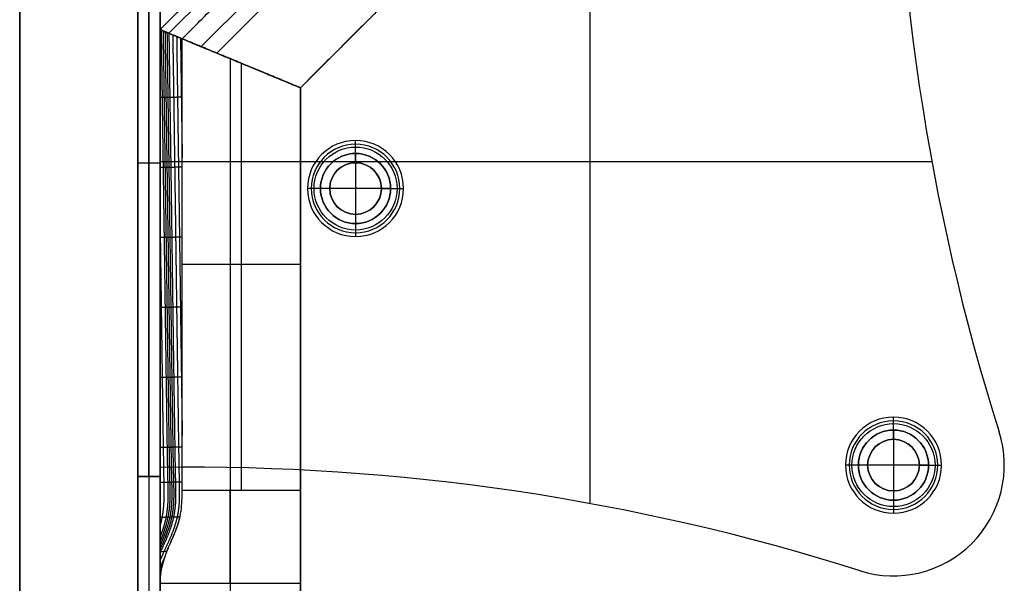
# Model space of a CAD drawing. Header units: millimetres. Extents: x -9 to 941, y -414 to 1186.
# Tile 17 of 26: x -9 to 124, y 1051 to 1128. Entities that reach past the tile are written whole.
import ezdxf

# ---------------------------------------------------------------- set-up
doc = ezdxf.new("R2010")
doc.units = ezdxf.units.MM
doc.header["$MEASUREMENT"] = 0

msp = doc.modelspace()

# ---------------------------------------------------------------- linework, layer by layer
for p, q in [((-9.09, 385.55, 9), (-9.09, 1167.7, 9)), ((50.21, 1166.55, -40.25), (9.91, 1126.24, -40.25)), ((68.09, 1166.55, -0.5), (68.09, 1062.06, -0.5)), ((50.71, 1165.36, -6.81), (11.1, 1125.75, -6.81)), ((52.52, 1160.98, -72.5), (15.47, 1123.94, -72.5)), ((17.6, 1123.06, -5), (53.4, 1158.86, -5)), ((6.91, 1150.7, -20.5), (6.91, 1065.7, -20.5)), ((8.41, 1065.7, -40.5), (8.41, 1150.7, -40.5)), ((8.41, 1150.7, -0.5), (8.41, 1065.7, -0.5)), ((9.91, 1066.94, -2), (9.91, 1150.73, -2)), ((9.91, 1150.7, -20.5), (9.91, 1065.7, -20.5)), ((58.08, 1147.55, -38.75), (28.91, 1118.37, -38.75)), ((68.09, 1135.32, -3.5), (68.09, 1062.06, -3.5)), ((9.91, 1126.24, -38.75), (28.91, 1118.37, -38.75)), ((9.91, 1126.24, -38.75), (28.91, 1118.37, -38.75)), ((9.91, 385.55, -36.5), (9.91, 1126.24, -36.5)), ((19.41, 1122.31, -72.5), (19.41, 1122.31, -5)), ((19.41, 1122.31, -5), (19.41, 1122.31, -72.5)), ((19.41, 1122.31, -72.5), (19.41, 1045.52, -72.5)), ((20.91, 1121.69, -5), (20.91, 1063.88, -5)), ((28.91, 385.55, -36.5), (28.91, 1118.37, -36.5)), ((36.38, 1109.47, 1.25), (36.38, 1111.22, -0.5)), ((36.38, 1108.22, -1), (36.38, 1110.72, -3.5)), ((36.38, 1109.47, 1.25), (36.38, 1109.47, 12.5)), ((36.38, 1109.47, 12.5), (36.38, 1099.97, 12.5)), ((6.91, 1108.2, -40.5), (9.91, 1108.2, -40.5)), ((6.91, 1108.2, -0.5), (9.91, 1108.2, -0.5)), ((6.91, 1108.2, -0.5), (6.91, 1108.2, -40.5)), ((9.91, 1108.83, -0.5), (9.91, 1108.83, -3.5)), ((9.91, 1108.37, -0.5), (114.4, 1108.37, -0.5)), ((9.91, 1108.37, -3.5), (31.62, 1108.37, -3.5)), ((9.91, 1108.2, -0.5), (9.91, 1108.2, -40.5)), ((36.38, 1108.22, -0.5), (36.38, 1108.22, -1)), ((41.14, 1108.37, -3.5), (114.4, 1108.37, -3.5)), ((31.63, 1104.72, 1.25), (29.88, 1104.72, -0.5)), ((32.88, 1104.72, -1), (30.38, 1104.72, -3.5)), ((31.63, 1104.72, 1.25), (31.63, 1104.72, 12.5)), ((41.13, 1104.72, 12.5), (31.63, 1104.72, 12.5)), ((32.88, 1104.72, -0.5), (32.88, 1104.72, -1)), ((39.88, 1104.72, -1), (42.38, 1104.72, -3.5)), ((39.88, 1104.72, -0.5), (39.88, 1104.72, -1)), ((41.13, 1104.72, 1.25), (42.88, 1104.72, -0.5)), ((41.13, 1104.72, 1.25), (41.13, 1104.72, 12.5)), ((36.38, 1101.22, -1), (36.38, 1098.72, -3.5)), ((36.38, 1101.22, -0.5), (36.38, 1101.22, -1)), ((36.38, 1099.97, 1.25), (36.38, 1098.22, -0.5)), ((36.38, 1099.97, 1.25), (36.38, 1099.97, 12.5)), ((28.91, 1094.44, -5), (12.91, 1094.44, -5)), ((109.21, 1072, 1.25), (109.21, 1073.75, -0.5)), ((109.21, 1070.75, -1), (109.21, 1073.25, -3.5)), ((109.21, 1072, 1.25), (109.21, 1072, 12.5)), ((109.21, 1072, 12.5), (109.21, 1062.5, 12.5)), ((123.51, 1071.78, -3.5), (123.51, 1071.78, -0.5)), ((109.21, 1070.75, -0.5), (109.21, 1070.75, -1)), ((9.91, 1066.94, -0.5), (9.91, 1066.94, -3.5)), ((104.46, 1067.25, 1.25), (102.71, 1067.25, -0.5)), ((105.71, 1067.25, -1), (103.21, 1067.25, -3.5)), ((104.46, 1067.25, 1.25), (104.46, 1067.25, 12.5)), ((113.96, 1067.25, 12.5), (104.46, 1067.25, 12.5)), ((105.71, 1067.25, -0.5), (105.71, 1067.25, -1)), ((112.71, 1067.25, -1), (115.21, 1067.25, -3.5)), ((112.71, 1067.25, -0.5), (112.71, 1067.25, -1)), ((113.96, 1067.25, 1.25), (115.71, 1067.25, -0.5)), ((113.96, 1067.25, 1.25), (113.96, 1067.25, 12.5)), ((124.21, 1067.25, -3.5), (124.21, 1067.25, -0.5)), ((6.91, 1065.7, -20.5), (9.91, 1065.7, -20.5)), ((6.91, 1065.7, -20.5), (6.91, 386.2, -20.5)), ((6.91, 1065.7, -20.5), (9.91, 1065.7, -20.5)), ((8.41, 1065.7, -0.5), (8.41, 386.2, -0.5)), ((8.41, 1065.7, -0.5), (8.41, 1065.7, -40.5)), ((8.41, 1065.7, -40.5), (8.41, 386.2, -40.5)), ((8.41, 1065.7, -0.5), (8.41, 1065.7, -40.5)), ((9.91, 1065.7, -20.5), (9.91, 386.2, -20.5)), ((109.21, 1063.75, -1), (109.21, 1061.25, -3.5)), ((109.21, 1063.75, -0.5), (109.21, 1063.75, -1)), ((109.21, 1062.5, 1.25), (109.21, 1060.75, -0.5)), ((109.21, 1062.5, 1.25), (109.21, 1062.5, 12.5)), ((104.68, 1052.95, -0.5), (104.68, 1052.95, -3.5)), ((109.21, 1052.25, -3.5), (109.21, 1052.25, -0.5)), ((28.91, 1051.24, -0.5), (9.91, 1051.24, -0.5)), ((28.91, 1051.24, -0.5), (9.91, 1051.24, -0.5)), ((19.41, 1051.24, -0.5), (19.41, 1044, -0.5))]:
    msp.add_line(p, q)
for centre, radius in [((36.38, 1104.72, 0.37), 5.62), ((36.38, 1104.72, -2.25), 4.75), ((36.38, 1104.72, 6.87), 4.75), ((36.38, 1104.72, -0.75), 3.5), ((109.21, 1067.25, 0.37), 5.62), ((109.21, 1067.25, -2.25), 4.75), ((109.21, 1067.25, 6.87), 4.75), ((109.21, 1067.25, -0.75), 3.5)]:
    msp.add_circle(centre, radius)
for centre, radius, start, end in [((409.49, 1162.42, -3.5), 300, 179.2104, 197.5852), ((409.49, 1162.42, -0.5), 300, 179.2104, 197.5852), ((409.49, 1162.42, -2), 300, 179.2104, 197.5852), ((36.38, 1104.72, -0.5), 6.5, 0, 180), ((36.38, 1104.72, -3.5), 6, 90, 270), ((36.38, 1104.72, -3.5), 6, 270, 90), ((36.38, 1104.72, 1.25), 4.75, 0, 180), ((36.38, 1104.72, 12.5), 4.75, 0, 180), ((36.38, 1104.72, -1), 3.5, 90, 270), ((36.38, 1104.72, -0.5), 3.5, 90, 270), ((36.38, 1104.72, -1), 3.5, 270, 90), ((36.38, 1104.72, -0.5), 3.5, 270, 90), ((36.38, 1104.72, -0.5), 6.5, 180, 0), ((36.38, 1104.72, 1.25), 4.75, 180, 0), ((36.38, 1104.72, 12.5), 4.75, 180, 0), ((109.21, 1067.25, -0.5), 6.5, 0, 180), ((109.21, 1067.25, -3.5), 6, 90, 270), ((109.21, 1067.25, -3.5), 6, 270, 90), ((109.21, 1067.25, 1.25), 4.75, 0, 180), ((109.21, 1067.25, 12.5), 4.75, 0, 180), ((109.21, 1067.25, -3.5), 15, 252.4148, 17.5852), ((109.21, 1067.25, -0.5), 15, 252.4148, 17.5852), ((109.21, 1067.25, -2), 15, 252.4148, 17.5852), ((109.21, 1067.25, -1), 3.5, 90, 270), ((109.21, 1067.25, -0.5), 3.5, 90, 270), ((109.21, 1067.25, -1), 3.5, 270, 90), ((109.21, 1067.25, -0.5), 3.5, 270, 90), ((14.04, 766.97, -3.5), 300, 72.4148, 90.7896), ((14.04, 766.97, -0.5), 300, 72.4148, 90.7896), ((14.04, 766.97, -2), 300, 72.4148, 90.7896), ((109.21, 1067.25, -0.5), 6.5, 180, 0), ((109.21, 1067.25, 1.25), 4.75, 180, 0), ((109.21, 1067.25, 12.5), 4.75, 180, 0)]:
    msp.add_arc(centre, radius, start, end)
at = {"extrusion": (1, 0, 0)}
msp.add_arc((1063.88, 15, 19.41), 20, 230.805, 270, dxfattribs=at)
at = {"extrusion": (1, -4.76013e-15, -1.17909e-14)}
msp.add_arc((1063.88, 15, 28.91), 20, 230.805, 270, dxfattribs=at)
for points, degree in [([(-9.09, 385.55, -0.5), (-9.09, 776.62, -0.5), (-9.09, 1167.7, -0.5)], 2), ([(-9.09, 1167.7, 18.5), (-9.09, 776.62, 18.5), (-9.09, 385.55, 18.5)], 2), ([(50.21, 1166.55, -8), (30.06, 1146.4, -8), (9.91, 1126.24, -8)], 2), ([(9.91, 1126.24, -72.5), (30.06, 1146.4, -72.5), (50.21, 1166.55, -72.5)], 2), ([(12.91, 1125, -5), (32.18, 1144.28, -5), (51.46, 1163.55, -5)], 2), ([(6.91, 1065.7, -40.5), (6.91, 1108.2, -40.5), (6.91, 1150.7, -40.5)], 2), ([(6.91, 1150.7, -0.5), (6.91, 1108.2, -0.5), (6.91, 1065.7, -0.5)], 2), ([(9.91, 1066.94, -0.5), (9.91, 1108.83, -0.5), (9.91, 1150.73, -0.5)], 2), ([(9.91, 1150.73, -3.5), (9.91, 1108.83, -3.5), (9.91, 1066.94, -3.5)], 2), ([(9.91, 1150.7, -40.5), (9.91, 1108.2, -40.5), (9.91, 1065.7, -40.5)], 2), ([(9.91, 1065.7, -0.5), (9.91, 1108.2, -0.5), (9.91, 1150.7, -0.5)], 2), ([(58.08, 1147.55, -5), (43.5, 1132.96, -5), (28.91, 1118.37, -5)], 2), ([(58.08, 1147.55, -72.5), (43.5, 1132.96, -72.5), (28.91, 1118.37, -72.5)], 2), ([(9.91, 1126.24, -8), (11.41, 1125.62, -6.5), (12.91, 1125, -5)], 2), ([(9.91, 1126.24, -8), (9.91, 1126.24, -40.25), (9.91, 1126.24, -72.5)], 2), ([(9.91, 1126.24, -72.5), (19.41, 1122.31, -72.5), (28.91, 1118.37, -72.5)], 2), ([(9.91, 1126.24, -8), (9.91, 1125.61, -8), (9.91, 1124.98, -8), (9.91, 1124.35, -8)], 3), ([(12.91, 1125, -5), (11.53, 1125.57, -6.37), (10.84, 1125.86, -7.06), (9.91, 1126.24, -8)], 3), ([(28.91, 1118.37, -72.5), (19.41, 1122.31, -72.5), (9.91, 1126.24, -72.5)], 2), ([(9.91, 1126.24, -72.5), (9.91, 1126.24, -40.25), (9.91, 1126.24, -8)], 2), ([(9.91, 1126.24, -8), (9.91, 1126.24, -8), (9.91, 1126.24, -8), (9.91, 1126.24, -8)], 3), ([(9.91, 385.55, -72.5), (9.91, 755.9, -72.5), (9.91, 1126.24, -72.5)], 2), ([(9.91, 1124.35, -8), (9.91, 1124.98, -8), (9.91, 1125.61, -8), (9.91, 1126.24, -8)], 3), ([(28.91, 1118.37, -5), (20.91, 1121.69, -5), (12.91, 1125, -5)], 2), ([(12.91, 1125, -5), (12.91, 1125, -5), (12.91, 1125, -5), (12.91, 1125, -5)], 3), ([(12.91, 1125, -5), (20.91, 1121.69, -5), (28.91, 1118.37, -5)], 2), ([(28.91, 1118.37, -72.5), (28.91, 1118.37, -38.75), (28.91, 1118.37, -5)], 2), ([(28.91, 1118.37, -5), (28.91, 1091.13, -5), (28.91, 1063.88, -5)], 2), ([(28.91, 1118.37, -72.5), (28.91, 751.96, -72.5), (28.91, 385.55, -72.5)], 2), ([(28.91, 1118.37, -5), (28.91, 1118.37, -38.75), (28.91, 1118.37, -72.5)], 2), ([(12.91, 1070.12, -5), (12.91, 1073.57, -5), (12.91, 1076.74, -5), (12.91, 1079.02, -5)], 3), ([(9.91, 1065.44, -8), (9.91, 1067.02, -8), (9.91, 1068.61, -8), (9.91, 1070.2, -8)], 3), ([(12.91, 1065.42, -5), (12.91, 1066.98, -5), (12.91, 1068.55, -5), (12.91, 1070.12, -5)], 3), ([(9.91, 1065.7, -0.5), (8.41, 1065.7, -0.5), (6.91, 1065.7, -0.5)], 2), ([(6.91, 1065.7, -0.5), (6.91, 725.95, -0.5), (6.91, 386.2, -0.5)], 2), ([(9.91, 1065.7, -40.5), (8.41, 1065.7, -40.5), (6.91, 1065.7, -40.5)], 2), ([(6.91, 1065.7, -40.5), (6.91, 1065.7, -20.5), (6.91, 1065.7, -0.5)], 2), ([(6.91, 386.2, -40.5), (6.91, 725.95, -40.5), (6.91, 1065.7, -40.5)], 2), ([(9.91, 1065.7, -40.5), (8.41, 1065.7, -40.5), (6.91, 1065.7, -40.5)], 2), ([(6.91, 1065.7, -0.5), (6.91, 1065.7, -20.5), (6.91, 1065.7, -40.5)], 2), ([(9.91, 1065.7, -0.5), (8.41, 1065.7, -0.5), (6.91, 1065.7, -0.5)], 2), ([(9.91, 386.2, -0.5), (9.91, 725.95, -0.5), (9.91, 1065.7, -0.5)], 2), ([(9.91, 1065.7, -0.5), (9.91, 1065.7, -20.5), (9.91, 1065.7, -40.5)], 2), ([(9.91, 1065.7, -40.5), (9.91, 725.95, -40.5), (9.91, 386.2, -40.5)], 2), ([(9.91, 1065.7, -40.5), (9.91, 1065.7, -20.5), (9.91, 1065.7, -0.5)], 2), ([(9.91, 1063.92, -8), (9.91, 1063.91, -8), (9.91, 1063.89, -8), (9.91, 1063.88, -8)], 3), ([(9.91, 1063.88, -8), (9.91, 1063.01, -7.99), (9.91, 1062.15, -7.94), (9.91, 1061.29, -7.77)], 3), ([(12.91, 1063.88, -5), (12.91, 1063.9, -5), (12.91, 1063.91, -5), (12.91, 1063.93, -5)], 3), ([(12.91, 1063.88, -5), (20.91, 1063.88, -5), (28.91, 1063.88, -5)], 2), ([(9.91, 1061.29, -7.77), (9.91, 1060.9, -7.69), (9.91, 1060.52, -7.59), (9.91, 1060.15, -7.46)], 3), ([(12.64, 1060.39, -4.7), (12.68, 1060.6, -4.73), (12.72, 1060.81, -4.77), (12.75, 1061.03, -4.8)], 3), ([(9.91, 1056.09, -4.89), (9.91, 1055.9, -4.72), (9.91, 1055.71, -4.54), (9.91, 1055.51, -4.35)], 3), ([(10.63, 1054.99, -2.91), (10.48, 1054.66, -2.8), (10.34, 1054.33, -2.68), (10.19, 1054, -2.56), (10.05, 1053.67, -2.45), (9.91, 1053.35, -2.34)], 5), ([(10.64, 1055.01, -2.93), (10.71, 1055.22, -3.03), (10.79, 1055.43, -3.13), (10.87, 1055.64, -3.22)], 3), ([(10.02, 1052.56, -1.49), (9.99, 1052.51, -1.47), (9.97, 1052.46, -1.45), (9.95, 1052.41, -1.44), (9.93, 1052.36, -1.42), (9.91, 1052.31, -1.4)], 5), ([(9.91, 1051.24, -0.5), (9.91, 718.4, -0.5), (9.91, 385.55, -0.5)], 2), ([(28.91, 385.55, -0.5), (28.91, 718.4, -0.5), (28.91, 1051.24, -0.5)], 2)]:
    msp.add_open_spline(points, degree=degree)
for points, degree, knots in [([(10.06, 1126.18, -7.85), (10.08, 1124.36, -7.82), (10.12, 1122.54, -7.8), (10.14, 1120.72, -7.77), (10.19, 1117, -7.72), (10.24, 1113.28, -7.67), (10.27, 1111.39, -7.64), (10.32, 1107.6, -7.59), (10.38, 1103.81, -7.54), (10.4, 1101.91, -7.51), (10.46, 1098.12, -7.46), (10.51, 1094.33, -7.4), (10.54, 1092.44, -7.38), (10.59, 1088.65, -7.32), (10.64, 1084.85, -7.27), (10.67, 1082.96, -7.25), (10.72, 1079.17, -7.19), (10.78, 1075.38, -7.14), (10.8, 1073.48, -7.12), (10.84, 1070.64, -7.08), (10.89, 1067.8, -7.04), (10.9, 1066.85, -7.03), (10.95, 1064.96, -7.02), (11, 1063.06, -7), (10.99, 1062.11, -6.98), (10.84, 1060.62, -6.83), (10.48, 1059.14, -6.52), (10.31, 1058.59, -6.38), (10.12, 1058.05, -6.23), (9.91, 1057.51, -6.06)], 5, [-3.833804, -3.833804, -3.833804, -3.833804, -3.833804, -3.833804, -2.923152, -2.923152, -2.923152, -1.975743, -1.975743, -1.975743, -1.028334, -1.028334, -1.028334, -0.080926, -0.080926, -0.080926, 0.866483, 0.866483, 0.866483, 1.813892, 1.813892, 1.813892, 2.287597, 2.287597, 2.287597, 2.761301, 2.761301, 2.761301, 3.035421, 3.035421, 3.035421, 3.035421, 3.035421, 3.035421]), ([(10.32, 1126.07, -7.58), (10.34, 1124.27, -7.56), (10.38, 1122.47, -7.54), (10.4, 1120.68, -7.51), (10.45, 1116.98, -7.46), (10.5, 1113.29, -7.41), (10.53, 1111.39, -7.38), (10.58, 1107.6, -7.33), (10.64, 1103.81, -7.28), (10.66, 1101.92, -7.25), (10.72, 1098.13, -7.2), (10.77, 1094.34, -7.14), (10.8, 1092.44, -7.12), (10.85, 1088.65, -7.06), (10.9, 1084.86, -7.01), (10.93, 1082.97, -6.99), (10.98, 1079.18, -6.93), (11.04, 1075.38, -6.88), (11.06, 1073.49, -6.86), (11.11, 1070.65, -6.82), (11.15, 1067.8, -6.78), (11.17, 1066.86, -6.77), (11.22, 1064.96, -6.76), (11.26, 1063.06, -6.75), (11.26, 1062.12, -6.73), (11.1, 1060.51, -6.56), (10.67, 1058.9, -6.21), (10.45, 1058.24, -6.02), (10.19, 1057.57, -5.82), (9.91, 1056.91, -5.6)], 5, [-3.822444, -3.822444, -3.822444, -3.822444, -3.822444, -3.822444, -2.923152, -2.923152, -2.923152, -1.975743, -1.975743, -1.975743, -1.028334, -1.028334, -1.028334, -0.080926, -0.080926, -0.080926, 0.866483, 0.866483, 0.866483, 1.813892, 1.813892, 1.813892, 2.287597, 2.287597, 2.287597, 2.761301, 2.761301, 2.761301, 3.096948, 3.096948, 3.096948, 3.096948, 3.096948, 3.096948]), ([(10.58, 1125.97, -7.32), (10.61, 1124.19, -7.3), (10.64, 1122.41, -7.28), (10.66, 1120.64, -7.25), (10.71, 1116.97, -7.2), (10.76, 1113.29, -7.15), (10.79, 1111.4, -7.12), (10.84, 1107.61, -7.07), (10.9, 1103.82, -7.01), (10.92, 1101.92, -6.99), (10.98, 1098.13, -6.94), (11.03, 1094.34, -6.88), (11.06, 1092.45, -6.86), (11.11, 1088.66, -6.8), (11.16, 1084.87, -6.75), (11.19, 1082.97, -6.73), (11.24, 1079.18, -6.67), (11.3, 1075.39, -6.62), (11.33, 1073.5, -6.6), (11.37, 1070.65, -6.56), (11.41, 1067.81, -6.53), (11.43, 1066.86, -6.51), (11.48, 1064.97, -6.5), (11.52, 1063.07, -6.49), (11.52, 1062.12, -6.47), (11.35, 1060.4, -6.29), (10.86, 1058.68, -5.89), (10.57, 1057.91, -5.66), (10.25, 1057.14, -5.4), (9.91, 1056.36, -5.13)], 5, [-3.811064, -3.811064, -3.811064, -3.811064, -3.811064, -3.811064, -2.923152, -2.923152, -2.923152, -1.975743, -1.975743, -1.975743, -1.028334, -1.028334, -1.028334, -0.080926, -0.080926, -0.080926, 0.866483, 0.866483, 0.866483, 1.813892, 1.813892, 1.813892, 2.287597, 2.287597, 2.287597, 2.761301, 2.761301, 2.761301, 3.153099, 3.153099, 3.153099, 3.153099, 3.153099, 3.153099]), ([(10.85, 1125.86, -7.06), (10.87, 1124.1, -7.03), (10.9, 1122.35, -7.02), (10.92, 1120.6, -6.99), (10.97, 1116.95, -6.94), (11.02, 1113.3, -6.89), (11.05, 1111.4, -6.86), (11.1, 1107.61, -6.81), (11.16, 1103.82, -6.75), (11.18, 1101.93, -6.73), (11.24, 1098.14, -6.68), (11.29, 1094.35, -6.62), (11.32, 1092.45, -6.6), (11.37, 1088.66, -6.54), (11.42, 1084.87, -6.49), (11.45, 1082.98, -6.47), (11.5, 1079.19, -6.41), (11.56, 1075.4, -6.36), (11.59, 1073.5, -6.34), (11.63, 1070.66, -6.3), (11.67, 1067.81, -6.27), (11.69, 1066.87, -6.25), (11.74, 1064.97, -6.24), (11.78, 1063.08, -6.23), (11.78, 1062.13, -6.2), (11.59, 1060.3, -6.02), (11.05, 1058.48, -5.57), (10.7, 1057.6, -5.29), (10.3, 1056.73, -4.98), (9.91, 1055.85, -4.67)], 5, [-3.799666, -3.799666, -3.799666, -3.799666, -3.799666, -3.799666, -2.923152, -2.923152, -2.923152, -1.975743, -1.975743, -1.975743, -1.028334, -1.028334, -1.028334, -0.080926, -0.080926, -0.080926, 0.866483, 0.866483, 0.866483, 1.813892, 1.813892, 1.813892, 2.287597, 2.287597, 2.287597, 2.761301, 2.761301, 2.761301, 3.205962, 3.205962, 3.205962, 3.205962, 3.205962, 3.205962]), ([(11.11, 1125.75, -6.8), (11.13, 1124.02, -6.77), (11.16, 1122.29, -6.76), (11.18, 1120.56, -6.73), (11.23, 1116.93, -6.68), (11.29, 1113.31, -6.63), (11.31, 1111.41, -6.6), (11.37, 1107.62, -6.55), (11.42, 1103.83, -6.49), (11.45, 1101.93, -6.47), (11.5, 1098.14, -6.41), (11.55, 1094.35, -6.36), (11.58, 1092.46, -6.34), (11.63, 1088.67, -6.28), (11.68, 1084.88, -6.23), (11.71, 1082.98, -6.21), (11.76, 1079.19, -6.16), (11.82, 1075.4, -6.1), (11.85, 1073.51, -6.08), (11.89, 1070.66, -6.04), (11.93, 1067.82, -6), (11.95, 1066.87, -5.99), (11.99, 1064.98, -5.98), (12.04, 1063.08, -5.96), (12.04, 1062.14, -5.94), (11.84, 1060.25, -5.75), (11.26, 1058.37, -5.27), (10.86, 1057.44, -4.95), (10.41, 1056.46, -4.6), (9.97, 1055.48, -4.25), (9.95, 1055.44, -4.23), (9.93, 1055.39, -4.22), (9.91, 1055.35, -4.2)], 5, [-3.788254, -3.788254, -3.788254, -3.788254, -3.788254, -3.788254, -2.923152, -2.923152, -2.923152, -1.975743, -1.975743, -1.975743, -1.028334, -1.028334, -1.028334, -0.080926, -0.080926, -0.080926, 0.866483, 0.866483, 0.866483, 1.813892, 1.813892, 1.813892, 2.287597, 2.287597, 2.287597, 2.761301, 2.761301, 2.761301, 3.235006, 3.235006, 3.235006, 3.257179, 3.257179, 3.257179, 3.257179, 3.257179, 3.257179]), ([(11.63, 1125.53, -6.28), (11.65, 1123.85, -6.25), (11.68, 1122.16, -6.23), (11.7, 1120.48, -6.21), (11.76, 1116.9, -6.16), (11.81, 1113.32, -6.11), (11.83, 1111.42, -6.08), (11.89, 1107.63, -6.03), (11.94, 1103.84, -5.97), (11.97, 1101.95, -5.95), (12.02, 1098.16, -5.89), (12.07, 1094.37, -5.84), (12.1, 1092.47, -5.82), (12.15, 1088.68, -5.76), (12.2, 1084.89, -5.71), (12.23, 1082.99, -5.69), (12.28, 1079.2, -5.63), (12.34, 1075.41, -5.58), (12.36, 1073.52, -5.56), (12.4, 1070.68, -5.52), (12.45, 1067.83, -5.48), (12.46, 1066.89, -5.47), (12.5, 1064.99, -5.45), (12.54, 1063.09, -5.43), (12.54, 1062.15, -5.4), (12.32, 1060.26, -5.21), (11.73, 1058.38, -4.72), (11.33, 1057.45, -4.39), (10.77, 1056.27, -3.96), (10.24, 1055.09, -3.53), (10.13, 1054.85, -3.44), (10.02, 1054.6, -3.36), (9.91, 1054.36, -3.27)], 5, [-3.765396, -3.765396, -3.765396, -3.765396, -3.765396, -3.765396, -2.923152, -2.923152, -2.923152, -1.975743, -1.975743, -1.975743, -1.028334, -1.028334, -1.028334, -0.080926, -0.080926, -0.080926, 0.866483, 0.866483, 0.866483, 1.813892, 1.813892, 1.813892, 2.287597, 2.287597, 2.287597, 2.761301, 2.761301, 2.761301, 3.235006, 3.235006, 3.235006, 3.358925, 3.358925, 3.358925, 3.358925, 3.358925, 3.358925]), ([(12.16, 1125.31, -5.75), (12.18, 1123.68, -5.73), (12.2, 1122.04, -5.71), (12.23, 1120.4, -5.69), (12.28, 1116.86, -5.64), (12.33, 1113.33, -5.59), (12.35, 1111.43, -5.56), (12.41, 1107.64, -5.51), (12.46, 1103.85, -5.45), (12.49, 1101.96, -5.43), (12.54, 1098.17, -5.37), (12.59, 1094.38, -5.32), (12.62, 1092.48, -5.29), (12.67, 1088.69, -5.24), (12.72, 1084.9, -5.19), (12.75, 1083.01, -5.17), (12.8, 1079.52, -5.12), (12.84, 1076.03, -5.07), (12.87, 1074.44, -5.05), (12.89, 1072.84, -5.03), (12.91, 1071.25, -5)], 5, [-3.742511, -3.742511, -3.742511, -3.742511, -3.742511, -3.742511, -2.923152, -2.923152, -2.923152, -1.975743, -1.975743, -1.975743, -1.028334, -1.028334, -1.028334, -0.080926, -0.080926, -0.080926, 0.866483, 0.866483, 0.866483, 1.662957, 1.662957, 1.662957, 1.662957, 1.662957, 1.662957]), ([(12.68, 1125.1, -5.23), (12.7, 1123.5, -5.21), (12.73, 1121.91, -5.19), (12.75, 1120.32, -5.16), (12.79, 1117.07, -5.12), (12.84, 1113.82, -5.07), (12.86, 1112.17, -5.05), (12.89, 1110.51, -5.03), (12.91, 1108.86, -5)], 5, [-3.71962, -3.71962, -3.71962, -3.71962, -3.71962, -3.71962, -2.923152, -2.923152, -2.923152, -2.096203, -2.096203, -2.096203, -2.096203, -2.096203, -2.096203]), ([(9.91, 1124.35, -8), (9.91, 1124.05, -8), (9.91, 1123.71, -8), (9.91, 1120.97, -8.01), (9.91, 1120.85, -8), (9.91, 1117.27, -8), (9.91, 1117.01, -8), (9.91, 1116.69, -8)], 3, [0.222968, 0.222968, 0.222968, 0.222968, 0.3004823, 0.3004823, 0.7679897, 0.7679897, 0.7911754, 0.7911754, 0.7911754, 0.7911754]), ([(12.91, 1079.02, -5), (12.91, 1086.68, -5), (12.91, 1094.35, -5), (12.91, 1105.84, -5), (12.91, 1109.67, -5), (12.91, 1115.42, -5), (12.91, 1117.34, -5), (12.91, 1120.21, -5), (12.91, 1121.17, -5), (12.91, 1123.09, -5), (12.91, 1124.04, -5), (12.91, 1125, -5)], 3, [-2.632417, -2.632417, -2.632417, -2.632417, -1.328667, -1.328667, -0.676793, -0.676793, -0.350855, -0.350855, -0.187887, -0.187887, -0.024918, -0.024918, -0.024918, -0.024918]), ([(12.91, 1079.02, -5), (12.91, 1079.17, -5), (12.91, 1079.32, -5), (12.91, 1084.67, -5), (12.91, 1089.87, -5), (12.91, 1095.06, -5), (12.91, 1100.26, -5), (12.91, 1105.46, -5), (12.91, 1115.44, -5), (12.91, 1120.22, -5), (12.91, 1125, -5)], 3, [-4.722812, -4.722812, -4.722812, -4.722812, -4.677058, -4.677058, -3.118039, -3.118039, -3.118039, -1.559019, -1.559019, -0.124235, -0.124235, -0.124235, -0.124235]), ([(9.91, 1117.07, -8), (9.97, 1117.07, -7.95), (10.02, 1117.07, -7.89), (10.08, 1117.07, -7.83), (10.19, 1117.07, -7.72), (10.29, 1117.08, -7.62), (10.35, 1117.08, -7.56), (10.45, 1117.08, -7.46), (10.55, 1117.08, -7.36), (10.61, 1117.08, -7.3), (10.71, 1117.08, -7.2), (10.82, 1117.09, -7.1), (10.87, 1117.09, -7.04), (10.97, 1117.09, -6.94), (11.08, 1117.09, -6.84), (11.13, 1117.09, -6.78), (11.28, 1117.1, -6.63), (11.44, 1117.1, -6.47), (11.54, 1117.1, -6.37), (11.75, 1117.11, -6.16), (11.96, 1117.11, -5.95), (12.06, 1117.11, -5.85), (12.27, 1117.12, -5.64), (12.48, 1117.12, -5.43), (12.59, 1117.13, -5.33), (12.71, 1117.13, -5.2), (12.84, 1117.13, -5.07), (12.86, 1117.13, -5.05), (12.89, 1117.13, -5.03), (12.91, 1117.13, -5)], 5, [-0.1787622, -0.1787622, -0.1787622, -0.1787622, -0.1787622, -0.1787622, -0.1393868, -0.1393868, -0.1393868, -0.1029904, -0.1029904, -0.1029904, -0.0665941, -0.0665941, -0.0665941, -0.0301977, -0.0301977, -0.0301977, 0.0061986, 0.0061986, 0.0061986, 0.0789913, 0.0789913, 0.0789913, 0.151784, 0.151784, 0.151784, 0.2245767, 0.2245767, 0.2245767, 0.2409022, 0.2409022, 0.2409022, 0.2409022, 0.2409022, 0.2409022]), ([(9.91, 1116.69, -8), (9.91, 1114.68, -8), (9.91, 1112.67, -8), (9.91, 1109.73, -8), (9.91, 1108.8, -8), (9.91, 1107.88, -8)], 3, [0.9554365, 0.9554365, 0.9554365, 0.9554365, 1.5590194, 1.5590194, 1.8368081, 1.8368081, 1.8368081, 1.8368081]), ([(9.91, 1107.88, -8), (9.91, 1103.61, -8), (9.91, 1099.34, -8), (9.91, 1095.06, -8), (9.91, 1089.87, -8), (9.91, 1084.67, -8), (9.91, 1079.34, -8), (9.91, 1079.2, -8), (9.91, 1079.06, -8)], 3, [1.836808, 1.836808, 1.836808, 1.836808, 3.118039, 3.118039, 3.118039, 4.677058, 4.677058, 4.718116, 4.718116, 4.718116, 4.718116]), ([(9.91, 1107.59, -8), (9.99, 1107.59, -7.92), (10.08, 1107.59, -7.84), (10.16, 1107.59, -7.75), (10.29, 1107.6, -7.62), (10.43, 1107.6, -7.48), (10.48, 1107.6, -7.43), (10.58, 1107.6, -7.33), (10.69, 1107.61, -7.22), (10.74, 1107.61, -7.17), (10.84, 1107.61, -7.07), (10.95, 1107.61, -6.96), (11, 1107.61, -6.91), (11.1, 1107.61, -6.81), (11.21, 1107.62, -6.7), (11.26, 1107.62, -6.65), (11.42, 1107.62, -6.5), (11.57, 1107.62, -6.34), (11.68, 1107.63, -6.24), (11.89, 1107.63, -6.03), (12.09, 1107.64, -5.82), (12.2, 1107.64, -5.71), (12.4, 1107.64, -5.51), (12.61, 1107.65, -5.3), (12.71, 1107.65, -5.2), (12.81, 1107.65, -5.1), (12.91, 1107.65, -5)], 5, [-0.1972776, -0.1972776, -0.1972776, -0.1972776, -0.1972776, -0.1972776, -0.1393868, -0.1393868, -0.1393868, -0.1029904, -0.1029904, -0.1029904, -0.0665941, -0.0665941, -0.0665941, -0.0301977, -0.0301977, -0.0301977, 0.0061986, 0.0061986, 0.0061986, 0.0789913, 0.0789913, 0.0789913, 0.151784, 0.151784, 0.151784, 0.2221959, 0.2221959, 0.2221959, 0.2221959, 0.2221959, 0.2221959]), ([(9.91, 1099.96, -8), (9.91, 1099.59, -8), (9.92, 1099.22, -7.99), (9.93, 1098.85, -7.99), (9.96, 1096.58, -7.96), (9.99, 1094.32, -7.92), (10.02, 1092.42, -7.9), (10.07, 1088.63, -7.84), (10.12, 1084.84, -7.79), (10.15, 1082.95, -7.77), (10.2, 1079.16, -7.71), (10.25, 1075.37, -7.66), (10.28, 1073.47, -7.63), (10.32, 1070.63, -7.59), (10.37, 1067.79, -7.56), (10.37, 1066.84, -7.54), (10.42, 1064.94, -7.53), (10.46, 1063.05, -7.51), (10.44, 1062.1, -7.49), (10.33, 1060.92, -7.37), (10.09, 1059.75, -7.15), (10.03, 1059.51, -7.11), (9.97, 1059.28, -7.06), (9.91, 1059.05, -7)], 5, [-1.2133, -1.2133, -1.2133, -1.2133, -1.2133, -1.2133, -1.028334, -1.028334, -1.028334, -0.080926, -0.080926, -0.080926, 0.866483, 0.866483, 0.866483, 1.813892, 1.813892, 1.813892, 2.287597, 2.287597, 2.287597, 2.761301, 2.761301, 2.761301, 2.878972, 2.878972, 2.878972, 2.878972, 2.878972, 2.878972]), ([(9.91, 1098.11, -8), (9.91, 1098.11, -8), (9.92, 1098.11, -7.99), (9.93, 1098.11, -7.99), (10.03, 1098.11, -7.88), (10.14, 1098.11, -7.77), (10.25, 1098.12, -7.66), (10.4, 1098.12, -7.51), (10.56, 1098.12, -7.35), (10.61, 1098.12, -7.3), (10.72, 1098.13, -7.2), (10.82, 1098.13, -7.09), (10.87, 1098.13, -7.04), (10.98, 1098.13, -6.94), (11.08, 1098.14, -6.83), (11.13, 1098.14, -6.78), (11.24, 1098.14, -6.68), (11.34, 1098.14, -6.57), (11.39, 1098.14, -6.52), (11.55, 1098.15, -6.36), (11.71, 1098.15, -6.21), (11.81, 1098.15, -6.1), (12.02, 1098.16, -5.89), (12.23, 1098.16, -5.69), (12.33, 1098.16, -5.58), (12.51, 1098.17, -5.4), (12.69, 1098.17, -5.23), (12.76, 1098.17, -5.15), (12.84, 1098.17, -5.08), (12.91, 1098.18, -5)], 5, [-0.2157945, -0.2157945, -0.2157945, -0.2157945, -0.2157945, -0.2157945, -0.2121795, -0.2121795, -0.2121795, -0.1393868, -0.1393868, -0.1393868, -0.1029904, -0.1029904, -0.1029904, -0.0665941, -0.0665941, -0.0665941, -0.0301977, -0.0301977, -0.0301977, 0.0061986, 0.0061986, 0.0061986, 0.0789913, 0.0789913, 0.0789913, 0.151784, 0.151784, 0.151784, 0.2035931, 0.2035931, 0.2035931, 0.2035931, 0.2035931, 0.2035931]), ([(9.91, 1088.63, -8), (9.94, 1088.63, -7.97), (9.97, 1088.63, -7.94), (10, 1088.63, -7.91), (10.14, 1088.64, -7.77), (10.28, 1088.64, -7.64), (10.38, 1088.64, -7.53), (10.54, 1088.64, -7.38), (10.69, 1088.65, -7.22), (10.75, 1088.65, -7.17), (10.85, 1088.65, -7.06), (10.95, 1088.65, -6.96), (11.01, 1088.65, -6.91), (11.11, 1088.66, -6.8), (11.21, 1088.66, -6.7), (11.27, 1088.66, -6.65), (11.37, 1088.66, -6.54), (11.47, 1088.66, -6.44), (11.53, 1088.67, -6.39), (11.68, 1088.67, -6.23), (11.84, 1088.67, -6.08), (11.94, 1088.68, -5.97), (12.15, 1088.68, -5.76), (12.36, 1088.68, -5.56), (12.46, 1088.69, -5.45), (12.61, 1088.69, -5.3), (12.77, 1088.69, -5.15), (12.81, 1088.69, -5.1), (12.86, 1088.7, -5.05), (12.91, 1088.7, -5)], 5, [-0.2343108, -0.2343108, -0.2343108, -0.2343108, -0.2343108, -0.2343108, -0.2121795, -0.2121795, -0.2121795, -0.1393868, -0.1393868, -0.1393868, -0.1029904, -0.1029904, -0.1029904, -0.0665941, -0.0665941, -0.0665941, -0.0301977, -0.0301977, -0.0301977, 0.0061986, 0.0061986, 0.0061986, 0.0789913, 0.0789913, 0.0789913, 0.151784, 0.151784, 0.151784, 0.1852929, 0.1852929, 0.1852929, 0.1852929, 0.1852929, 0.1852929]), ([(9.91, 1079.15, -8), (9.97, 1079.15, -7.94), (10.03, 1079.15, -7.89), (10.08, 1079.16, -7.83), (10.25, 1079.16, -7.67), (10.41, 1079.16, -7.5), (10.51, 1079.16, -7.4), (10.67, 1079.17, -7.25), (10.83, 1079.17, -7.09), (10.88, 1079.17, -7.04), (10.98, 1079.18, -6.93), (11.09, 1079.18, -6.83), (11.14, 1079.18, -6.78), (11.24, 1079.18, -6.67), (11.35, 1079.18, -6.57), (11.4, 1079.18, -6.52), (11.5, 1079.19, -6.41), (11.61, 1079.19, -6.31), (11.66, 1079.19, -6.26), (11.82, 1079.19, -6.1), (11.97, 1079.2, -5.95), (12.07, 1079.2, -5.84), (12.28, 1079.2, -5.63), (12.49, 1079.21, -5.43), (12.59, 1079.21, -5.32), (12.72, 1079.21, -5.2), (12.84, 1079.22, -5.07), (12.87, 1079.22, -5.05), (12.89, 1079.22, -5.02), (12.91, 1079.22, -5)], 5, [-0.2528283, -0.2528283, -0.2528283, -0.2528283, -0.2528283, -0.2528283, -0.2121795, -0.2121795, -0.2121795, -0.1393868, -0.1393868, -0.1393868, -0.1029904, -0.1029904, -0.1029904, -0.0665941, -0.0665941, -0.0665941, -0.0301977, -0.0301977, -0.0301977, 0.0061986, 0.0061986, 0.0061986, 0.0789913, 0.0789913, 0.0789913, 0.151784, 0.151784, 0.151784, 0.1672337, 0.1672337, 0.1672337, 0.1672337, 0.1672337, 0.1672337]), ([(9.91, 1079.06, -8), (9.91, 1078.31, -8), (9.91, 1077.66, -8), (9.91, 1074.06, -8), (9.91, 1072.11, -8), (9.91, 1070.2, -8)], 3, [1.04938, 1.04938, 1.04938, 1.04938, 1.05089536, 1.05089536, 1.06027153, 1.06027153, 1.06027153, 1.06027153]), ([(9.91, 1070.2, -8), (9.91, 1069.8, -8), (9.91, 1069.4, -8), (9.91, 1068.61, -8), (9.91, 1068.21, -8), (9.91, 1067.02, -8), (9.91, 1066.23, -8), (9.91, 1065.44, -8)], 3, [-0.8200009, -0.8200009, -0.8200009, -0.8200009, -0.6150014, -0.6150014, -0.4100012, -0.4100012, 0, 0, 0, 0]), ([(9.91, 1069.67, -8), (10, 1069.67, -7.92), (10.08, 1069.68, -7.83), (10.17, 1069.68, -7.75), (10.36, 1069.68, -7.56), (10.55, 1069.69, -7.38), (10.65, 1069.69, -7.27), (10.81, 1069.69, -7.12), (10.97, 1069.7, -6.96), (11.02, 1069.7, -6.91), (11.12, 1069.7, -6.81), (11.23, 1069.7, -6.7), (11.28, 1069.7, -6.65), (11.38, 1069.7, -6.55), (11.49, 1069.71, -6.44), (11.54, 1069.71, -6.39), (11.64, 1069.71, -6.29), (11.75, 1069.71, -6.18), (11.8, 1069.71, -6.13), (11.95, 1069.72, -5.98), (12.11, 1069.72, -5.82), (12.21, 1069.72, -5.72), (12.41, 1069.73, -5.51), (12.62, 1069.73, -5.31), (12.71, 1069.73, -5.2), (12.81, 1069.74, -5.1), (12.91, 1069.74, -5)], 5, [-0.2712719, -0.2712719, -0.2712719, -0.2712719, -0.2712719, -0.2712719, -0.2121795, -0.2121795, -0.2121795, -0.1393868, -0.1393868, -0.1393868, -0.1029904, -0.1029904, -0.1029904, -0.0665941, -0.0665941, -0.0665941, -0.0301977, -0.0301977, -0.0301977, 0.0061986, 0.0061986, 0.0061986, 0.0789913, 0.0789913, 0.0789913, 0.148761, 0.148761, 0.148761, 0.148761, 0.148761, 0.148761]), ([(12.91, 1065.42, -5), (12.91, 1066.2, -5), (12.91, 1066.98, -5), (12.91, 1068.55, -5), (12.91, 1069.33, -5), (12.91, 1070.12, -5)], 3, [-0.5427523, -0.5427523, -0.5427523, -0.5427523, -0.2713762, -0.2713762, 0, 0, 0, 0]), ([(9.91, 1065.44, -8), (9.91, 1064.93, -8), (9.91, 1064.56, -8.01), (9.91, 1064.07, -8), (9.91, 1063.99, -8), (9.91, 1063.92, -8)], 3, [1.068399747, 1.068399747, 1.068399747, 1.068399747, 1.072074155, 1.072074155, 1.072763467, 1.072763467, 1.072763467, 1.072763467]), ([(12.91, 1063.93, -5), (12.91, 1064.2, -5), (12.91, 1064.48, -5), (12.91, 1064.91, -5), (12.91, 1065.14, -5), (12.91, 1065.42, -5)], 3, [0.0538362, 0.0538362, 0.0538362, 0.0538362, 0.1330902, 0.1330902, 0.1964535, 0.1964535, 0.1964535, 0.1964535]), ([(9.91, 1064.93, -8), (10.01, 1064.94, -7.91), (10.11, 1064.94, -7.81), (10.21, 1064.94, -7.72), (10.42, 1064.94, -7.52), (10.63, 1064.95, -7.32), (10.74, 1064.95, -7.22), (10.9, 1064.95, -7.07), (11.06, 1064.96, -6.91), (11.11, 1064.96, -6.86), (11.22, 1064.96, -6.76), (11.32, 1064.96, -6.66), (11.37, 1064.96, -6.6), (11.48, 1064.97, -6.5), (11.58, 1064.97, -6.4), (11.63, 1064.97, -6.34), (11.74, 1064.97, -6.24), (11.84, 1064.97, -6.14), (11.89, 1064.98, -6.08), (12.05, 1064.98, -5.93), (12.2, 1064.98, -5.77), (12.3, 1064.99, -5.66), (12.48, 1064.99, -5.47), (12.67, 1064.99, -5.27), (12.75, 1065, -5.18), (12.83, 1065, -5.09), (12.91, 1065, -5)], 5, [-0.2808445, -0.2808445, -0.2808445, -0.2808445, -0.2808445, -0.2808445, -0.2121795, -0.2121795, -0.2121795, -0.1393868, -0.1393868, -0.1393868, -0.1029904, -0.1029904, -0.1029904, -0.0665941, -0.0665941, -0.0665941, -0.0301977, -0.0301977, -0.0301977, 0.0061986, 0.0061986, 0.0061986, 0.0789913, 0.0789913, 0.0789913, 0.1392696, 0.1392696, 0.1392696, 0.1392696, 0.1392696, 0.1392696]), ([(9.91, 1061.29, -7.77), (9.91, 1061.36, -7.78), (9.91, 1061.43, -7.8), (9.91, 1062.28, -7.95), (9.91, 1063.08, -8), (9.91, 1063.88, -8)], 3, [-6.4966568, -6.4966568, -6.4966568, -6.4966568, -6.475889, -6.475889, -6.2360776, -6.2360776, -6.2360776, -6.2360776]), ([(12.75, 1061.03, -4.8), (12.82, 1061.5, -4.87), (12.86, 1061.98, -4.92), (12.9, 1062.93, -4.99), (12.9, 1063.41, -5), (12.91, 1063.88, -5)], 3, [-0.2642209, -0.2642209, -0.2642209, -0.2642209, -0.1321221, -0.1321221, 0, 0, 0, 0]), ([(12.75, 1061.03, -4.8), (12.82, 1061.5, -4.87), (12.86, 1061.97, -4.92), (12.9, 1062.93, -4.99), (12.91, 1063.4, -5), (12.91, 1063.88, -5)], 3, [-6.5662877, -6.5662877, -6.5662877, -6.5662877, -6.4011269, -6.4011269, -6.2360776, -6.2360776, -6.2360776, -6.2360776]), ([(9.91, 1060.21, -7.48), (9.96, 1060.21, -7.43), (10.02, 1060.21, -7.38), (10.07, 1060.21, -7.33), (10.23, 1060.22, -7.18), (10.4, 1060.22, -7.03), (10.5, 1060.22, -6.93), (10.66, 1060.23, -6.78), (10.82, 1060.23, -6.62), (10.87, 1060.23, -6.57), (10.98, 1060.23, -6.47), (11.08, 1060.23, -6.36), (11.13, 1060.24, -6.31), (11.24, 1060.24, -6.21), (11.34, 1060.24, -6.1), (11.39, 1060.24, -6.05), (11.49, 1060.24, -5.94), (11.59, 1060.25, -5.84), (11.64, 1060.25, -5.78), (11.79, 1060.25, -5.62), (11.94, 1060.25, -5.46), (12.04, 1060.26, -5.35), (12.21, 1060.26, -5.15), (12.38, 1060.27, -4.95), (12.46, 1060.27, -4.86), (12.53, 1060.27, -4.77), (12.61, 1060.27, -4.67)], 5, [-0.2480154, -0.2480154, -0.2480154, -0.2480154, -0.2480154, -0.2480154, -0.2121795, -0.2121795, -0.2121795, -0.1393868, -0.1393868, -0.1393868, -0.1029904, -0.1029904, -0.1029904, -0.0665941, -0.0665941, -0.0665941, -0.0301977, -0.0301977, -0.0301977, 0.0061986, 0.0061986, 0.0061986, 0.0789913, 0.0789913, 0.0789913, 0.1385015, 0.1385015, 0.1385015, 0.1385015, 0.1385015, 0.1385015]), ([(9.91, 1060.15, -7.46), (9.91, 1060.1, -7.45), (9.91, 1060.06, -7.43), (9.91, 1059.3, -7.16), (9.91, 1058.64, -6.82), (9.91, 1057.33, -5.97), (9.91, 1056.7, -5.44), (9.91, 1056.09, -4.89)], 3, [6.6161704, 6.6161704, 6.6161704, 6.6161704, 6.6306025, 6.6306025, 6.8595874, 6.8595874, 7.120851, 7.120851, 7.120851, 7.120851]), ([(10.87, 1055.64, -3.22), (11.18, 1056.42, -3.58), (11.55, 1057.22, -3.88), (12.04, 1058.4, -4.24), (12.19, 1058.8, -4.35), (12.44, 1059.6, -4.54), (12.55, 1059.99, -4.62), (12.64, 1060.39, -4.7)], 3, [-0.4559288, -0.4559288, -0.4559288, -0.4559288, -0.2278938, -0.2278938, -0.1139491, -0.1139491, 0, 0, 0, 0]), ([(10.87, 1055.64, -3.22), (11.02, 1056.02, -3.4), (11.18, 1056.4, -3.55), (11.52, 1057.16, -3.84), (11.69, 1057.55, -3.98), (12.01, 1058.33, -4.22), (12.17, 1058.73, -4.33), (12.43, 1059.55, -4.53), (12.55, 1059.97, -4.62), (12.64, 1060.39, -4.7)], 3, [-7.2431776, -7.2431776, -7.2431776, -7.2431776, -7.0926695, -7.0926695, -6.9421965, -6.9421965, -6.791631, -6.791631, -6.6409678, -6.6409678, -6.6409678, -6.6409678]), ([(9.91, 1055.56, -4.4), (9.93, 1055.56, -4.38), (9.95, 1055.56, -4.35), (9.97, 1055.57, -4.33), (10.08, 1055.57, -4.19), (10.19, 1055.57, -4.05), (10.28, 1055.57, -3.94), (10.45, 1055.58, -3.72), (10.62, 1055.59, -3.51), (10.7, 1055.59, -3.41), (10.78, 1055.59, -3.3), (10.86, 1055.59, -3.2)], 5, [-0.0096375, -0.0096375, -0.0096375, -0.0096375, -0.0096375, -0.0096375, 0.0061986, 0.0061986, 0.0061986, 0.0789913, 0.0789913, 0.0789913, 0.1430721, 0.1430721, 0.1430721, 0.1430721, 0.1430721, 0.1430721]), ([(9.91, 1055.51, -4.35), (9.91, 1055.21, -4.08), (9.91, 1054.92, -3.8), (9.91, 1054.34, -3.26), (9.91, 1054.05, -2.98), (9.91, 1053.46, -2.44), (9.91, 1053.17, -2.18), (9.91, 1052.58, -1.64), (9.91, 1052.28, -1.38), (9.91, 1051.86, -1.02), (9.91, 1051.74, -0.91), (9.91, 1051.59, -0.79), (9.91, 1051.56, -0.76), (9.91, 1051.52, -0.73), (9.91, 1051.51, -0.72), (9.91, 1051.51, -0.72), (9.91, 1051.51, -0.71), (9.91, 1051.5, -0.71), (9.91, 1051.5, -0.71), (9.91, 1051.5, -0.71), (9.91, 1051.5, -0.71), (9.91, 1051.51, -0.71), (9.91, 1051.51, -0.72), (9.91, 1051.52, -0.72), (9.91, 1051.53, -0.73), (9.91, 1051.56, -0.76), (9.92, 1051.59, -0.78), (9.92, 1051.72, -0.88), (9.93, 1051.83, -0.97), (9.97, 1052.26, -1.29), (10.02, 1052.59, -1.52), (10.2, 1053.6, -2.18), (10.39, 1054.3, -2.57), (10.64, 1055.01, -2.93)], 3, [-3.473566, -3.473566, -3.473566, -3.473566, -2.942517, -2.942517, -2.411464, -2.411464, -1.880409, -1.880409, -1.349355, -1.349355, -1.136326, -1.136326, -1.083069, -1.083069, -1.069755, -1.069755, -1.06809, -1.06809, -1.067258, -1.067258, -1.066426, -1.066426, -1.063097, -1.063097, -1.05644, -1.05644, -1.029812, -1.029812, -0.923298, -0.923298, -0.616487, -0.616487, 0, 0, 0, 0]), ([(9.91, 1051.24, -0.5), (9.91, 1051.54, -0.74), (9.91, 1051.83, -0.99), (9.91, 1052.65, -1.72), (9.91, 1053.17, -2.19), (9.91, 1054.31, -3.23), (9.91, 1054.91, -3.79), (9.91, 1055.51, -4.35)], 3, [-7.7915709, -7.7915709, -7.7915709, -7.7915709, -7.6770984, -7.6770984, -7.4626504, -7.4626504, -7.2050405, -7.2050405, -7.2050405, -7.2050405]), ([(9.91, 1051.24, -0.5), (9.91, 1051.52, -0.73), (9.93, 1051.83, -0.97), (10.01, 1052.46, -1.42), (10.06, 1052.78, -1.64), (10.24, 1053.72, -2.24), (10.41, 1054.36, -2.6), (10.64, 1055.01, -2.93)], 3, [-7.7915709, -7.7915709, -7.7915709, -7.7915709, -7.6776712, -7.6776712, -7.5639964, -7.5639964, -7.3223461, -7.3223461, -7.3223461, -7.3223461])]:
    msp.add_open_spline(points, degree=degree, knots=knots)

doc.saveas('drawing.dxf')
